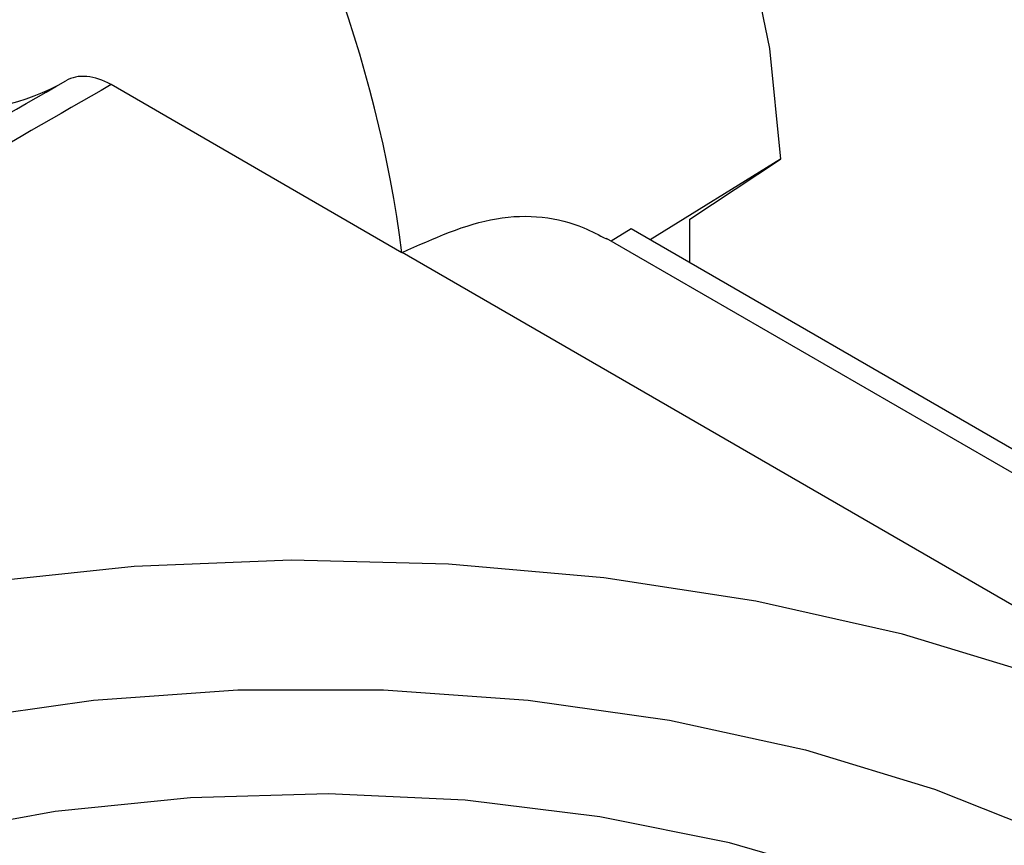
# Model space of a CAD drawing. Header units: millimetres. Extents: x 25 to 1092, y 25 to 838.
# Tile 43 of 46: x 1036 to 1047, y 761 to 770. Entities that reach past the tile are written whole.
import ezdxf

# ---------------------------------------------------------------- set-up
doc = ezdxf.new("R2010")
doc.units = ezdxf.units.MM
doc.header["$LTSCALE"] = 4

msp = doc.modelspace()

# ---------------------------------------------------------------- linework, layer by layer
for p, q in [((1040.396, 767.594), (1037.11, 769.492)), ((1044.67, 768.65), (1043.198, 767.741)), ((1043.646, 767.974), (1044.67, 768.65)), ((1043.646, 767.482), (1043.646, 767.974)), ((1042.985, 767.863), (1042.76, 767.724)), ((1067.156, 753.91), (1042.985, 767.863)), ((1066.872, 753.804), (1042.708, 767.754)), ((1040.397, 767.595), (1040.396, 767.594)), ((1064.625, 753.608), (1040.397, 767.595))]:
    msp.add_line(p, q)
at = {"flags": 128}
for points in [[(1032.719, 781.095), (1033.295, 781.331), (1034.154, 781.486), (1035.085, 781.449), (1036.069, 781.22), (1037.085, 780.805), (1038.112, 780.212), (1039.128, 779.454), (1040.112, 778.546), (1041.043, 777.508), (1041.902, 776.362), (1042.67, 775.131), (1043.331, 773.842), (1043.872, 772.522), (1044.28, 771.198), (1044.548, 769.898), (1044.67, 768.65)], [(1047.622, 762.811), (1046.048, 763.287), (1044.393, 763.66), (1042.676, 763.925), (1040.92, 764.08), (1039.144, 764.122), (1037.371, 764.052), (1035.623, 763.869), (1033.92, 763.576), (1032.283, 763.177), (1030.732, 762.677), (1029.286, 762.08), (1027.962, 761.396)], [(1035.315, 762.318), (1036.912, 762.545), (1038.544, 762.66), (1040.189, 762.66), (1041.821, 762.545), (1043.418, 762.318), (1044.955, 761.981), (1046.411, 761.54), (1047.765, 761.001)], [(1047.941, 759.436), (1046.774, 760.028), (1045.486, 760.53), (1044.097, 760.932), (1042.63, 761.228), (1041.11, 761.414), (1039.561, 761.486), (1038.009, 761.442), (1036.479, 761.285), (1034.996, 761.016)]]:
    msp.add_lwpolyline(points, dxfattribs=at)
for centre, major_axis, start_param, end_param in [((1033.253, 769.832), (-4.686, 9.097), 4.172434, 6.881454), ((1033.495, 775.296), (-2.998, 5.82), 1.598776, 3.171923)]:
    msp.add_ellipse(centre, major_axis=major_axis, ratio=0.606756, start_param=start_param, end_param=end_param)
for points in [[(1037.11, 769.492), (1036.924, 769.599), (1036.736, 769.615), (1036.598, 769.535)], [(1029.314, 765.334), (1031.799, 766.766), (1034.227, 768.166), (1036.598, 769.535)]]:
    msp.add_open_spline(points, degree=3)
for points, knots in [([(1037.11, 769.492), (1035.909, 768.799), (1033.488, 767.402), (1031.065, 766.006), (1029.843, 765.302)], [0, 0, 0, 0, 0.495949, 1, 1, 1, 1]), ([(1040.397, 767.595), (1040.754, 767.757), (1041.469, 768.08), (1042.266, 767.984), (1042.622, 767.794), (1042.705, 767.75)], [0, 0, 0, 0, 0.433906, 0.867562, 1, 1, 1, 1])]:
    msp.add_open_spline(points, degree=3, knots=knots)

doc.saveas('drawing.dxf')
